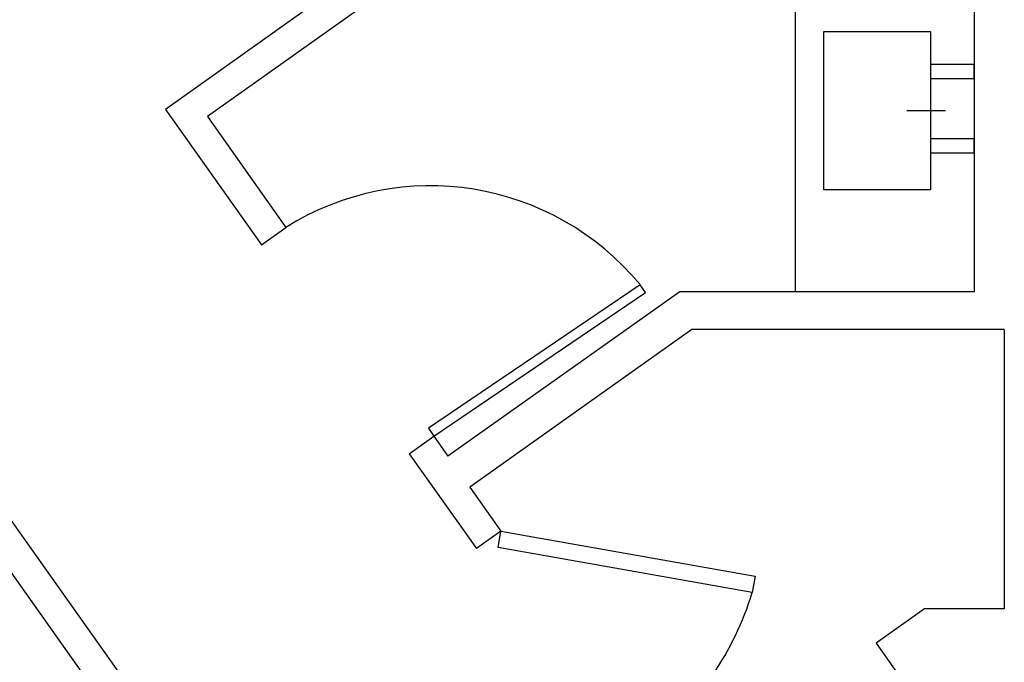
# Model space of a CAD drawing. Header units: inches. Extents: x -3371 to 2763, y -983 to 646.
# Tile 47 of 96: x -1613 to -1483, y 43 to 128. Entities that reach past the tile are written whole.
import ezdxf

# ---------------------------------------------------------------- set-up
doc = ezdxf.new("R2010")
doc.units = ezdxf.units.IN
doc.header["$LTSCALE"] = 12
doc.header["$MEASUREMENT"] = 0
doc.layers.add('White', color=7, linetype='Continuous')

msp = doc.modelspace()

# ---------------------------------------------------------------- linework, layer by layer
at = {"layer": 'White', "color": 7}
for p, q in [((-1486.57, 167.77), (-1486.57, 92.29)), ((-1573.54, 131.15), (-1594.1, 116.5)), ((-1565.54, 131.93), (-1588.53, 115.56)), ((-1581.38, 15.03), (-1655.67, 119.84)), ((-1594.1, 116.5), (-1581.35, 98.5)), ((-1588.53, 115.56), (-1578.08, 100.81)), ((-1584.64, 12.71), (-1656.63, 114.28)), ((-1581.35, 98.5), (-1578.08, 100.81)), ((-1525.69, 92.27), (-1556.54, 70.41)), ((-1486.57, 92.27), (-1525.69, 92.27)), ((-1524.1, 87.27), (-1553.64, 66.33)), ((-1482.57, 87.27), (-1524.1, 87.27)), ((-1482.57, 87.27), (-1482.57, 50.16)), ((-1561.69, 70.76), (-1558.43, 73.07)), ((-1558.43, 73.07), (-1556.54, 70.41)), ((-1561.69, 70.76), (-1552.76, 58.16)), ((-1553.64, 66.33), (-1549.49, 60.47)), ((-1549.49, 60.47), (-1552.76, 58.16)), ((-1493.18, 50.16), (-1499.62, 45.59)), ((-1482.57, 50.16), (-1493.18, 50.16)), ((-1482.57, 50.16), (-1482.57, 50.16)), ((-1499.62, 45.59), (-1483.56, 22.94))]:
    msp.add_line(p, q, dxfattribs=at)
at = {"layer": 'White', "color": 7, "linetype": 'Continuous'}
for p, q in [((-1490.39, 116.34), (-1495.51, 116.34)), ((-1486.57, 92.29), (-1486.57, 92.27))]:
    msp.add_line(p, q, dxfattribs=at)
for points in [[(-1486.57, 92.29), (-1510.34, 92.29), (-1510.34, 134.52), (-1486.57, 134.52)], [(-1492.37, 105.84), (-1506.55, 105.84), (-1506.55, 126.85), (-1492.37, 126.85)], [(-1492.37, 120.62), (-1486.57, 120.62), (-1486.57, 122.49), (-1492.37, 122.49)], [(-1492.37, 110.75), (-1486.57, 110.75), (-1486.57, 112.62), (-1492.37, 112.62)], [(-1558.43, 73.07), (-1530.28, 92.16), (-1531, 93.22), (-1559.14, 74.14)], [(-1549.49, 60.47), (-1515.7, 54.49), (-1516.09, 52.29), (-1549.88, 58.27)]]:
    msp.add_lwpolyline(points, close=True, dxfattribs=at)
for centre, radius, start, end in [((-1558.87, 70.24), 36.12, 39.5147, 122.1507), ((-1554.42, 63.97), 40.07, 308.1859, 343.0567)]:
    msp.add_arc(centre, radius, start, end, dxfattribs=at)

doc.saveas('drawing.dxf')
